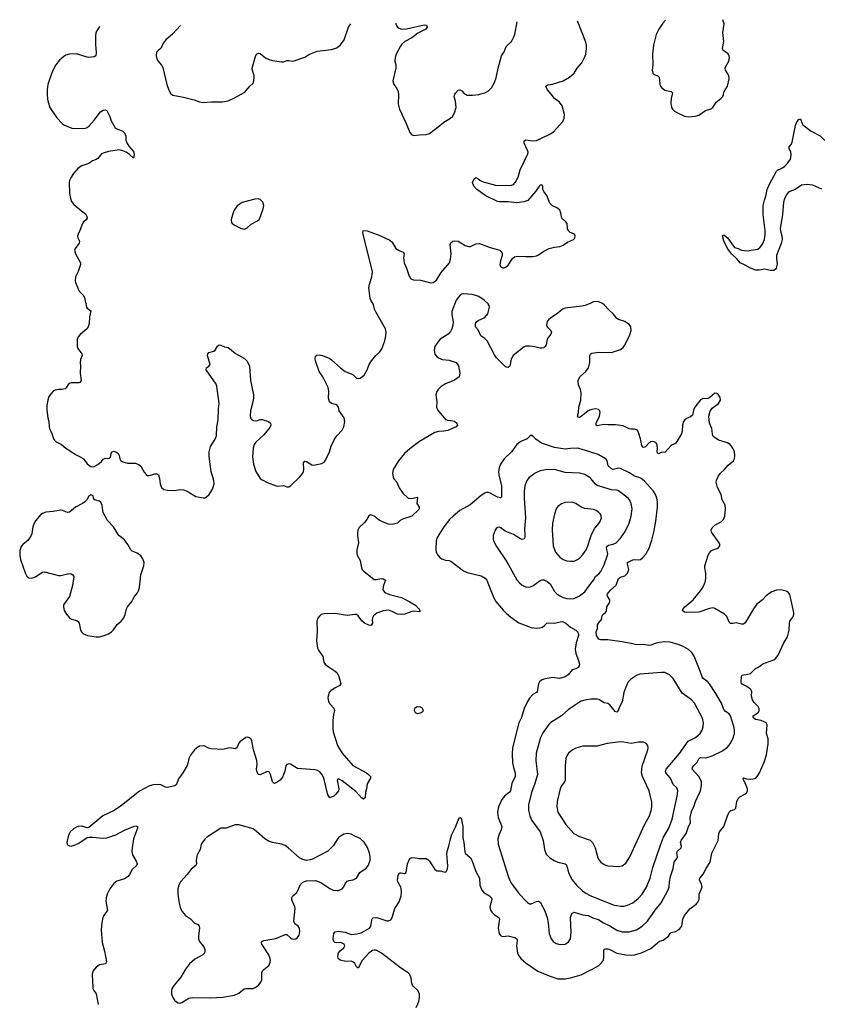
# Model space of a CAD drawing. Header units: inches. Extents: x 1649826 to 1814874, y 507393 to 641959.
# Tile 50 of 131: x 1683593 to 1692583, y 629795 to 640835. Entities that reach past the tile are written whole.
import ezdxf

# ---------------------------------------------------------------- set-up
doc = ezdxf.new("R2010")
doc.units = ezdxf.units.IN
doc.header["$MEASUREMENT"] = 0
for name, color, linetype in [('B6682', 7, 'Continuous'), ('B6683', 7, 'Continuous'), ('B6684', 7, 'Continuous'), ('B6693', 7, 'Continuous'), ('B6694', 7, 'Continuous')]:
    doc.layers.add(name, color=color, linetype=linetype)

msp = doc.modelspace()

# ---------------------------------------------------------------- linework, layer by layer
at = {"layer": 'B6682', "color": 6}
for points, elevation in [([(1684412, 630000), (1684414, 629974), (1684424, 629950), (1684452, 629912), (1684472, 629792)], 600), ([(1685318, 630000), (1685300, 629970), (1685295, 629950), (1685295, 629910), (1685311, 629870), (1685330, 629842), (1685350, 629823), (1685370, 629812), (1685390, 629809), (1685410, 629814), (1685490, 629864), (1685527, 629873), (1685730, 629866), (1685870, 629877), (1686001, 629899), (1686050, 629919), (1686110, 629969), (1686130, 629973), (1686210, 629974), (1686235, 629985), (1686257, 630000)], 700), ([(1688039, 629761), (1688060, 629800), (1688070, 629830), (1688078, 629870), (1688077, 629910), (1688059, 629950), (1688012, 629992), (1688006, 630000)], 600)]:
    msp.add_lwpolyline(points, dxfattribs=dict(at, elevation=elevation))
at = {"layer": 'B6683', "color": 6}
for points, elevation in [([(1683903, 640000), (1683905, 639945), (1683911, 639911), (1683931, 639851), (1684010, 639734), (1684070, 639670), (1684090, 639655), (1684178, 639618), (1684293, 639613), (1684330, 639618), (1684350, 639627), (1684370, 639642), (1684430, 639710), (1684500, 639800), (1684530, 639819), (1684550, 639826), (1684570, 639816), (1684605, 639750), (1684619, 639699), (1684664, 639624), (1684675, 639615), (1684750, 639584), (1684770, 639566), (1684783, 639530), (1684785, 639485), (1684794, 639454), (1684817, 639417), (1684870, 639358), (1684877, 639323), (1684870, 639282), (1684823, 639323), (1684788, 639348), (1684750, 639365), (1684710, 639375), (1684590, 639358), (1684530, 639340), (1684510, 639330), (1684470, 639280), (1684452, 639268), (1684410, 639251), (1684370, 639222), (1684290, 639197), (1684250, 639171), (1684197, 639110), (1684171, 639070), (1684153, 639030), (1684149, 639009), (1684152, 638890), (1684162, 638830), (1684175, 638795), (1684201, 638761), (1684285, 638690), (1684335, 638655), (1684350, 638618), (1684351, 638609), (1684340, 638590), (1684310, 638569), (1684296, 638550), (1684269, 638470), (1684249, 638430), (1684242, 638410), (1684245, 638390), (1684265, 638350), (1684262, 638330), (1684214, 638270), (1684209, 638250), (1684218, 638210), (1684276, 638110), (1684277, 638090), (1684248, 638010), (1684220, 637950), (1684214, 637910), (1684218, 637890), (1684260, 637790), (1684305, 637745), (1684320, 637720), (1684342, 637610), (1684350, 637599), (1684390, 637570), (1684376, 637504), (1684371, 637429), (1684361, 637390), (1684340, 637360), (1684270, 637305), (1684250, 637278), (1684239, 637250), (1684236, 637210), (1684239, 637170), (1684247, 637147), (1684290, 637090), (1684294, 637070), (1684276, 637024), (1684271, 636990), (1684277, 636950), (1684272, 636870), (1684282, 636790), (1684270, 636770), (1684255, 636765), (1684170, 636763), (1684150, 636756), (1684136, 636744), (1684114, 636706), (1684103, 636697), (1684070, 636687), (1684030, 636689), (1683990, 636681), (1683969, 636670), (1683930, 636626), (1683917, 636603), (1683908, 636570), (1683898, 636510), (1683896, 636456), (1683907, 636370), (1683921, 636330), (1683923, 636270), (1683927, 636250), (1683954, 636194), (1683974, 636134), (1684001, 636101), (1684062, 636070), (1684111, 636031), (1684170, 635995), (1684218, 635958), (1684287, 635927), (1684308, 635910), (1684350, 635856), (1684390, 635825), (1684410, 635821), (1684430, 635825), (1684470, 635848), (1684510, 635881), (1684531, 635909), (1684550, 635919), (1684590, 635916), (1684601, 635919), (1684611, 635929), (1684619, 635970), (1684629, 635990), (1684650, 635997), (1684670, 635991), (1684696, 635970), (1684709, 635949), (1684716, 635910), (1684729, 635889), (1684750, 635877), (1684803, 635863), (1684890, 635863), (1684930, 635849), (1684951, 635830), (1684990, 635761), (1685010, 635736), (1685026, 635726), (1685050, 635724), (1685110, 635742), (1685130, 635742), (1685150, 635731), (1685163, 635690), (1685169, 635630), (1685175, 635610), (1685185, 635590), (1685209, 635569), (1685250, 635560), (1685330, 635556), (1685390, 635567), (1685430, 635565), (1685473, 635550), (1685570, 635489), (1685650, 635473), (1685670, 635475), (1685690, 635484), (1685719, 635510), (1685755, 635570), (1685773, 635630), (1685770, 635670), (1685742, 635770), (1685728, 635850), (1685718, 635938), (1685718, 635990), (1685732, 636048), (1685786, 636130), (1685799, 636170), (1685805, 636270), (1685820, 636350), (1685823, 636470), (1685830, 636530), (1685805, 636725), (1685798, 636750), (1685684, 636910), (1685689, 636930), (1685716, 636950), (1685729, 636970), (1685698, 637070), (1685703, 637090), (1685716, 637104), (1685770, 637118), (1685787, 637130), (1685810, 637174), (1685830, 637188), (1685850, 637185), (1685890, 637166), (1685930, 637158), (1685947, 637150), (1686013, 637093), (1686116, 637036), (1686145, 637005), (1686172, 636950), (1686181, 636790), (1686214, 636630), (1686214, 636590), (1686205, 636535), (1686181, 636450), (1686178, 636390), (1686181, 636370), (1686195, 636350), (1686210, 636342), (1686250, 636339), (1686290, 636351), (1686312, 636352), (1686384, 636330), (1686407, 636310), (1686408, 636290), (1686399, 636261), (1686330, 636180), (1686242, 636098), (1686223, 636070), (1686210, 636030), (1686206, 635934), (1686214, 635850), (1686242, 635770), (1686270, 635719), (1686290, 635692), (1686314, 635674), (1686370, 635644), (1686470, 635607), (1686490, 635603), (1686550, 635611), (1686590, 635599), (1686610, 635599), (1686632, 635610), (1686735, 635710), (1686767, 635750), (1686777, 635770), (1686781, 635790), (1686775, 635865), (1686790, 635884), (1686810, 635880), (1686870, 635844), (1686890, 635839), (1686983, 635857), (1687008, 635872), (1687020, 635890), (1687068, 635990), (1687086, 636054), (1687124, 636130), (1687151, 636170), (1687210, 636231), (1687230, 636271), (1687240, 636330), (1687231, 636371), (1687175, 636450), (1687170, 636490), (1687162, 636502), (1687150, 636515), (1687090, 636530), (1687068, 636550), (1687056, 636590), (1687059, 636670), (1687053, 636710), (1686992, 636832), (1686950, 636890), (1686912, 637010), (1686907, 637033), (1686910, 637061), (1686926, 637074), (1686950, 637078), (1686990, 637069), (1687070, 637036), (1687090, 637023), (1687190, 636930), (1687242, 636890), (1687310, 636866), (1687332, 636852), (1687370, 636815), (1687390, 636811), (1687410, 636815), (1687457, 636850), (1687490, 636910), (1687514, 636970), (1687538, 637010), (1687586, 637070), (1687632, 637110), (1687655, 637145), (1687687, 637233), (1687701, 637290), (1687704, 637330), (1687696, 637370), (1687590, 637550), (1687573, 637590), (1687563, 637643), (1687531, 637690), (1687524, 637710), (1687507, 637830), (1687515, 637870), (1687543, 637950), (1687550, 638010), (1687449, 638411), (1687442, 638450), (1687447, 638473), (1687490, 638468), (1687530, 638454), (1687634, 638414), (1687744, 638364), (1687770, 638342), (1687812, 638270), (1687850, 638246), (1687893, 638230), (1687906, 638210), (1687896, 638170), (1687905, 638110), (1687933, 638050), (1687961, 637961), (1687980, 637930), (1688010, 637918), (1688090, 637914), (1688190, 637888), (1688210, 637886), (1688230, 637890), (1688266, 637914), (1688321, 637999), (1688412, 638108), (1688424, 638150), (1688431, 638210), (1688422, 638310), (1688430, 638333), (1688450, 638351), (1688470, 638355), (1688510, 638350), (1688590, 638304), (1688630, 638290), (1688650, 638293), (1688710, 638321), (1688750, 638324), (1688870, 638281), (1688979, 638250), (1689001, 638230), (1689005, 638210), (1689003, 638190), (1688984, 638130), (1688978, 638090), (1688990, 638065), (1689010, 638054), (1689026, 638054), (1689050, 638064), (1689070, 638083), (1689121, 638159), (1689144, 638176), (1689176, 638184), (1689270, 638178), (1689350, 638180), (1689390, 638187), (1689410, 638197), (1689470, 638240), (1689530, 638268), (1689590, 638286), (1689650, 638293), (1689690, 638306), (1689738, 638342), (1689806, 638370), (1689817, 638383), (1689821, 638390), (1689822, 638410), (1689814, 638430), (1689768, 638448), (1689743, 638470), (1689737, 638490), (1689732, 638550), (1689719, 638570), (1689675, 638610), (1689668, 638630), (1689664, 638670), (1689650, 638699), (1689623, 638723), (1689567, 638747), (1689537, 638777), (1689504, 638864), (1689470, 638910), (1689461, 638930), (1689460, 638970), (1689450, 638984), (1689430, 638981), (1689418, 638970), (1689377, 638910), (1689291, 638809), (1689249, 638791), (1689170, 638783), (1689070, 638793), (1688971, 638791), (1688950, 638796), (1688821, 638861), (1688720, 638930), (1688686, 638970), (1688672, 639010), (1688690, 639050), (1688710, 639067), (1688730, 639056), (1688754, 639034), (1688790, 639016), (1688930, 638981), (1689070, 638975), (1689110, 638980), (1689130, 638988), (1689150, 639008), (1689184, 639070), (1689206, 639150), (1689291, 639330), (1689294, 639350), (1689290, 639370), (1689252, 639450), (1689250, 639475), (1689270, 639486), (1689350, 639476), (1689390, 639481), (1689533, 639547), (1689581, 639579), (1689685, 639695), (1689701, 639730), (1689705, 639770), (1689676, 639870), (1689647, 639910), (1689590, 639952), (1689552, 640000)], 600), ([(1685294, 640000), (1685310, 639990), (1685430, 639968), (1685550, 639937), (1685610, 639915), (1685650, 639908), (1685746, 639914), (1685867, 639913), (1685930, 639926), (1686003, 639957), (1686076, 640000)], 700), ([(1687841, 640000), (1687842, 639990), (1687837, 639890), (1687852, 639830), (1687929, 639670), (1687968, 639570), (1687990, 639544), (1688015, 639535), (1688076, 639544), (1688150, 639547), (1688190, 639560), (1688288, 639632), (1688350, 639685), (1688424, 639730), (1688446, 639750), (1688470, 639790), (1688487, 639850), (1688480, 639920), (1688467, 639970), (1688468, 639990), (1688474, 640000)], 700), ([(1688593, 640000), (1688610, 639990), (1688670, 639987), (1688743, 639997), (1688755, 640000)], 700), ([(1690000, 637657), (1689936, 637630), (1689899, 637621), (1689710, 637602), (1689682, 637590), (1689630, 637545), (1689546, 637490), (1689522, 637470), (1689508, 637450), (1689503, 637410), (1689510, 637390), (1689549, 637350), (1689557, 637330), (1689549, 637310), (1689523, 637277), (1689510, 637254), (1689497, 637190), (1689486, 637170), (1689470, 637157), (1689449, 637151), (1689430, 637151), (1689370, 637168), (1689310, 637176), (1689270, 637175), (1689252, 637168), (1689127, 637070), (1689104, 637030), (1689089, 636951), (1689070, 636937), (1689050, 636940), (1689030, 636952), (1688942, 637042), (1688918, 637078), (1688835, 637235), (1688810, 637259), (1688764, 637290), (1688736, 637356), (1688705, 637390), (1688706, 637430), (1688719, 637450), (1688736, 637464), (1688810, 637494), (1688843, 637537), (1688862, 637610), (1688859, 637630), (1688848, 637650), (1688804, 637690), (1688741, 637730), (1688710, 637743), (1688668, 637752), (1688570, 637761), (1688550, 637756), (1688530, 637742), (1688489, 637690), (1688438, 637562), (1688438, 637530), (1688454, 637446), (1688452, 637410), (1688440, 637370), (1688423, 637337), (1688399, 637310), (1688310, 637252), (1688290, 637232), (1688248, 637172), (1688240, 637130), (1688250, 637083), (1688275, 637050), (1688330, 637026), (1688410, 637016), (1688490, 636991), (1688513, 636953), (1688530, 636870), (1688521, 636830), (1688468, 636792), (1688370, 636753), (1688319, 636721), (1688286, 636690), (1688273, 636667), (1688262, 636630), (1688270, 636550), (1688267, 636490), (1688279, 636459), (1688370, 636352), (1688390, 636344), (1688430, 636341), (1688470, 636332), (1688496, 636310), (1688504, 636290), (1688488, 636270), (1688396, 636230), (1688350, 636220), (1688290, 636218), (1688250, 636207), (1688076, 636104), (1687970, 636025), (1687910, 635971), (1687843, 635890), (1687782, 635790), (1687774, 635750), (1687780, 635710), (1687790, 635688), (1687822, 635650), (1687850, 635585), (1687890, 635527), (1687950, 635469), (1687990, 635467), (1688050, 635482), (1688056, 635476), (1688049, 635410), (1688075, 635370), (1688075, 635350), (1688070, 635344), (1687990, 635269), (1687886, 635234), (1687862, 635218), (1687830, 635188), (1687770, 635175), (1687730, 635179), (1687663, 635203), (1687624, 635224), (1687570, 635268), (1687530, 635282), (1687521, 635279), (1687508, 635272), (1687486, 635230), (1687462, 635198), (1687400, 635140), (1687387, 635113), (1687383, 635090), (1687382, 635050), (1687393, 634970), (1687376, 634890), (1687373, 634850), (1687378, 634830), (1687412, 634770), (1687426, 634690), (1687434, 634670), (1687452, 634650), (1687570, 634559), (1687590, 634558), (1687650, 634568), (1687670, 634566), (1687690, 634556), (1687695, 634550), (1687673, 634490), (1687667, 634450), (1687674, 634430), (1687690, 634413), (1687739, 634390), (1687876, 634356), (1687970, 634309), (1688031, 634270), (1688068, 634230), (1688081, 634210), (1688080, 634200), (1688070, 634194), (1688022, 634202), (1687990, 634201), (1687912, 634168), (1687870, 634164), (1687830, 634171), (1687770, 634201), (1687730, 634214), (1687670, 634208), (1687599, 634181), (1687561, 634150), (1687549, 634130), (1687546, 634110), (1687549, 634070), (1687540, 634050), (1687530, 634043), (1687510, 634045), (1687459, 634070), (1687430, 634095), (1687390, 634152), (1687370, 634164), (1687350, 634166), (1687264, 634156), (1687130, 634178), (1687010, 634175), (1686976, 634164), (1686954, 634146), (1686937, 634123), (1686926, 634090), (1686929, 633970), (1686921, 633870), (1686934, 633790), (1686945, 633765), (1686994, 633694), (1687006, 633630), (1687020, 633610), (1687042, 633590), (1687132, 633532), (1687153, 633510), (1687172, 633472), (1687193, 633390), (1687184, 633370), (1687130, 633343), (1687083, 633310), (1687064, 633290), (1687053, 633250), (1687050, 633230), (1687055, 633190), (1687070, 633164), (1687116, 633116), (1687125, 633090), (1687114, 633046), (1687104, 632976), (1687104, 632890), (1687109, 632850), (1687158, 632698), (1687210, 632612), (1687330, 632473), (1687482, 632390), (1687510, 632369), (1687526, 632350), (1687529, 632330), (1687492, 632268), (1687484, 632210), (1687472, 632170), (1687468, 632110), (1687450, 632096), (1687430, 632106), (1687362, 632182), (1687210, 632299), (1687170, 632323), (1687161, 632319), (1687155, 632310), (1687172, 632210), (1687168, 632190), (1687139, 632150), (1687117, 632130), (1687070, 632110), (1687050, 632144), (1687006, 632330), (1686990, 632364), (1686960, 632400), (1686935, 632415), (1686905, 632425), (1686710, 632441), (1686630, 632489), (1686610, 632491), (1686590, 632484), (1686577, 632470), (1686566, 632410), (1686553, 632370), (1686539, 632341), (1686515, 632310), (1686470, 632279), (1686450, 632272), (1686438, 632278), (1686427, 632290), (1686406, 632370), (1686390, 632401), (1686370, 632405), (1686290, 632368), (1686269, 632370), (1686251, 632410), (1686248, 632430), (1686256, 632484), (1686252, 632530), (1686215, 632650), (1686198, 632750), (1686190, 632769), (1686179, 632779), (1686150, 632791), (1686130, 632786), (1686061, 632739), (1686050, 632725), (1686030, 632670), (1686010, 632661), (1685950, 632670), (1685870, 632651), (1685741, 632661), (1685710, 632668), (1685670, 632689), (1685650, 632692), (1685610, 632688), (1685590, 632679), (1685552, 632648), (1685508, 632590), (1685490, 632550), (1685483, 632510), (1685470, 632472), (1685424, 632390), (1685376, 632324), (1685350, 632261), (1685335, 632245), (1685250, 632227), (1685230, 632229), (1685176, 632256), (1685150, 632261), (1685090, 632257), (1685050, 632244), (1684936, 632184), (1684735, 632025), (1684652, 631968), (1684525, 631910), (1684370, 631779), (1684350, 631774), (1684290, 631792), (1684250, 631789), (1684230, 631783), (1684196, 631764), (1684161, 631730), (1684142, 631690), (1684122, 631610), (1684125, 631590), (1684130, 631583), (1684150, 631571), (1684170, 631570), (1684217, 631583), (1684257, 631603), (1684350, 631664), (1684371, 631669), (1684411, 631669), (1684530, 631659), (1684570, 631663), (1684670, 631696), (1684770, 631748), (1684870, 631789), (1684895, 631795), (1684915, 631790), (1684914, 631770), (1684871, 631649), (1684853, 631550), (1684851, 631510), (1684857, 631470), (1684901, 631401), (1684911, 631369), (1684904, 631350), (1684854, 631306), (1684826, 631250), (1684810, 631229), (1684770, 631203), (1684684, 631176), (1684649, 631150), (1684603, 631090), (1684574, 631030), (1684563, 630990), (1684560, 630950), (1684578, 630850), (1684535, 630790), (1684527, 630770), (1684513, 630710), (1684506, 630630), (1684517, 630490), (1684545, 630390), (1684565, 630270), (1684556, 630250), (1684490, 630239), (1684450, 630213), (1684418, 630170), (1684407, 630133), (1684408, 630052), (1684412, 630000)], 600), ([(1690000, 636461), (1689970, 636448), (1689890, 636384), (1689870, 636375), (1689858, 636378), (1689849, 636390), (1689859, 636430), (1689864, 636490), (1689888, 636570), (1689890, 636650), (1689883, 636690), (1689860, 636740), (1689858, 636790), (1689874, 636830), (1689942, 636890), (1689971, 636930), (1689989, 636990), (1689988, 637070), (1689995, 637085), (1690000, 637088)], 600), ([(1690000, 635986), (1689890, 636021), (1689850, 636030), (1689770, 636028), (1689710, 636018), (1689590, 636037), (1689445, 636085), (1689381, 636130), (1689350, 636167), (1689330, 636176), (1689314, 636166), (1689286, 636134), (1689215, 636105), (1689170, 636071), (1689108, 635990), (1689025, 635910), (1688984, 635850), (1688969, 635810), (1688964, 635770), (1688968, 635730), (1688995, 635610), (1688997, 635483), (1688985, 635475), (1688950, 635482), (1688870, 635527), (1688850, 635533), (1688830, 635532), (1688810, 635525), (1688770, 635499), (1688644, 635396), (1688530, 635330), (1688454, 635270), (1688412, 635230), (1688349, 635150), (1688277, 635030), (1688263, 634990), (1688259, 634890), (1688264, 634864), (1688282, 634830), (1688305, 634805), (1688327, 634790), (1688370, 634774), (1688410, 634772), (1688430, 634765), (1688570, 634657), (1688610, 634636), (1688770, 634600), (1688815, 634575), (1688834, 634550), (1688876, 634436), (1688911, 634351), (1688933, 634310), (1689014, 634214), (1689050, 634180), (1689098, 634138), (1689190, 634073), (1689330, 634021), (1689390, 634012), (1689425, 634015), (1689455, 634025), (1689479, 634041), (1689510, 634072), (1689590, 634067), (1689670, 634086), (1689690, 634085), (1689718, 634070), (1689770, 634025), (1689830, 633990), (1689848, 633970), (1689859, 633950), (1689861, 633930), (1689833, 633847), (1689823, 633777), (1689829, 633730), (1689861, 633650), (1689870, 633610), (1689869, 633590), (1689856, 633570), (1689830, 633557), (1689790, 633547), (1689744, 633490), (1689710, 633466), (1689648, 633448), (1689570, 633461), (1689470, 633442), (1689446, 633430), (1689424, 633410), (1689410, 633390), (1689397, 633303), (1689388, 633290), (1689350, 633268), (1689310, 633226), (1689289, 633191), (1689251, 633110), (1689220, 633010), (1689192, 632950), (1689120, 632670), (1689117, 632603), (1689121, 632501), (1689130, 632450), (1689150, 632390), (1689149, 632350), (1689113, 632270), (1689097, 632190), (1689085, 632175), (1689031, 632130), (1689001, 632090), (1688964, 632010), (1688952, 631950), (1688960, 631890), (1689000, 631790), (1688994, 631750), (1688967, 631690), (1688956, 631650), (1688958, 631590), (1689070, 631231), (1689086, 631190), (1689110, 631150), (1689184, 631050), (1689250, 630974), (1689290, 630936), (1689310, 630923), (1689330, 630923), (1689390, 630949), (1689411, 630951), (1689430, 630939), (1689478, 630850), (1689508, 630770), (1689521, 630710), (1689531, 630590), (1689553, 630530), (1689578, 630498), (1689610, 630477), (1689650, 630465), (1689710, 630470), (1689750, 630494), (1689771, 630530), (1689778, 630602), (1689772, 630770), (1689786, 630814), (1689810, 630830), (1689910, 630800), (1689970, 630791), (1690000, 630777)], 700), ([(1690000, 635689), (1689990, 635699), (1689930, 635736), (1689870, 635750), (1689710, 635759), (1689590, 635790), (1689491, 635789), (1689430, 635778), (1689373, 635750), (1689303, 635697), (1689278, 635662), (1689258, 635610), (1689250, 635550), (1689250, 635470), (1689265, 635250), (1689253, 635127), (1689259, 635050), (1689258, 635030), (1689250, 635014), (1689230, 635008), (1689210, 635016), (1689130, 635064), (1689039, 635099), (1688990, 635139), (1688970, 635146), (1688950, 635140), (1688937, 635130), (1688926, 635110), (1688905, 635050), (1688902, 635010), (1688907, 634990), (1688941, 634930), (1689058, 634758), (1689170, 634556), (1689199, 634519), (1689230, 634494), (1689270, 634475), (1689310, 634471), (1689350, 634488), (1689430, 634547), (1689450, 634555), (1689470, 634554), (1689510, 634534), (1689541, 634510), (1689590, 634425), (1689617, 634397), (1689650, 634375), (1689690, 634356), (1689730, 634345), (1689770, 634342), (1689810, 634346), (1689870, 634374), (1689930, 634421), (1690000, 634514)], 800), ([(1690000, 635346), (1689930, 635353), (1689890, 635371), (1689830, 635410), (1689790, 635425), (1689710, 635421), (1689670, 635408), (1689630, 635378), (1689610, 635350), (1689590, 635292), (1689570, 635190), (1689565, 635110), (1689576, 634936), (1689604, 634864), (1689650, 634809), (1689690, 634784), (1689730, 634769), (1689770, 634762), (1689810, 634764), (1689850, 634781), (1689870, 634796), (1689910, 634839), (1689945, 634890), (1689966, 634934), (1690000, 635040)], 900), ([(1690000, 633215), (1689933, 633207), (1689890, 633193), (1689870, 633182), (1689750, 633100), (1689670, 633030), (1689550, 632955), (1689527, 632933), (1689462, 632838), (1689433, 632787), (1689385, 632610), (1689380, 632530), (1689399, 632370), (1689371, 632270), (1689333, 632170), (1689300, 632030), (1689299, 631970), (1689314, 631910), (1689337, 631857), (1689430, 631730), (1689464, 631630), (1689480, 631530), (1689499, 631479), (1689538, 631438), (1689586, 631406), (1689629, 631389), (1689710, 631371), (1689721, 631361), (1689729, 631349), (1689749, 631269), (1689790, 631190), (1689836, 631130), (1689906, 631066), (1689941, 631041), (1689990, 631014), (1690000, 631010)], 800), ([(1690000, 632690), (1689908, 632688), (1689830, 632667), (1689790, 632646), (1689750, 632611), (1689730, 632580), (1689718, 632550), (1689709, 632470), (1689709, 632310), (1689702, 632290), (1689670, 632244), (1689654, 632210), (1689620, 632070), (1689616, 632010), (1689630, 631950), (1689719, 631810), (1689807, 631710), (1689870, 631675), (1689990, 631636), (1690000, 631627)], 900), ([(1686257, 630000), (1686271, 630010), (1686298, 630042), (1686309, 630070), (1686309, 630150), (1686317, 630170), (1686333, 630187), (1686387, 630230), (1686399, 630250), (1686407, 630290), (1686404, 630310), (1686389, 630350), (1686308, 630470), (1686304, 630490), (1686310, 630499), (1686330, 630512), (1686466, 630534), (1686570, 630578), (1686590, 630577), (1686630, 630539), (1686650, 630528), (1686670, 630526), (1686690, 630531), (1686710, 630544), (1686728, 630570), (1686736, 630610), (1686730, 630650), (1686717, 630670), (1686678, 630698), (1686666, 630726), (1686682, 630870), (1686678, 630890), (1686647, 630967), (1686646, 630990), (1686658, 631010), (1686703, 631050), (1686742, 631138), (1686770, 631163), (1686810, 631180), (1686910, 631182), (1686970, 631162), (1687070, 631094), (1687110, 631076), (1687150, 631070), (1687170, 631072), (1687210, 631090), (1687230, 631112), (1687248, 631152), (1687265, 631175), (1687290, 631185), (1687332, 631190), (1687369, 631210), (1687408, 631272), (1687480, 631320), (1687506, 631354), (1687523, 631410), (1687523, 631450), (1687518, 631490), (1687495, 631555), (1687455, 631615), (1687413, 631653), (1687350, 631680), (1687310, 631703), (1687270, 631711), (1687230, 631703), (1687190, 631682), (1687170, 631664), (1687110, 631572), (1687050, 631513), (1686876, 631424), (1686850, 631414), (1686810, 631409), (1686770, 631418), (1686730, 631437), (1686603, 631550), (1686570, 631574), (1686529, 631589), (1686430, 631608), (1686390, 631622), (1686342, 631650), (1686250, 631734), (1686210, 631762), (1686050, 631808), (1686010, 631807), (1685910, 631772), (1685850, 631771), (1685690, 631666), (1685670, 631648), (1685630, 631590), (1685616, 631530), (1685583, 631470), (1685571, 631410), (1685576, 631370), (1685570, 631350), (1685516, 631310), (1685472, 631250), (1685398, 631170), (1685377, 631130), (1685368, 631090), (1685368, 631030), (1685382, 630930), (1685398, 630870), (1685416, 630836), (1685452, 630792), (1685510, 630752), (1685549, 630709), (1685590, 630690), (1685606, 630670), (1685609, 630650), (1685598, 630562), (1685598, 630530), (1685610, 630501), (1685660, 630440), (1685669, 630410), (1685670, 630390), (1685665, 630370), (1685647, 630350), (1685557, 630303), (1685498, 630250), (1685453, 630190), (1685400, 630100), (1685324, 630010), (1685318, 630000)], 700), ([(1688006, 630000), (1688000, 630010), (1687992, 630032), (1687984, 630090), (1687969, 630129), (1687949, 630150), (1687864, 630204), (1687650, 630370), (1687590, 630403), (1687570, 630404), (1687550, 630400), (1687510, 630369), (1687434, 630286), (1687390, 630200), (1687370, 630216), (1687351, 630251), (1687330, 630273), (1687310, 630278), (1687250, 630276), (1687188, 630290), (1687166, 630310), (1687161, 630330), (1687168, 630372), (1687186, 630393), (1687230, 630427), (1687239, 630450), (1687231, 630470), (1687210, 630482), (1687190, 630487), (1687144, 630484), (1687124, 630490), (1687113, 630510), (1687110, 630530), (1687116, 630590), (1687131, 630609), (1687166, 630614), (1687245, 630605), (1687310, 630577), (1687376, 630584), (1687423, 630597), (1687518, 630650), (1687533, 630670), (1687542, 630738), (1687547, 630753), (1687557, 630763), (1687590, 630769), (1687610, 630766), (1687710, 630733), (1687730, 630732), (1687756, 630744), (1687772, 630768), (1687802, 630870), (1687850, 630943), (1687873, 631010), (1687876, 631050), (1687873, 631093), (1687868, 631110), (1687834, 631170), (1687829, 631190), (1687836, 631244), (1687852, 631268), (1687870, 631269), (1687910, 631262), (1687928, 631272), (1687941, 631370), (1687970, 631430), (1687982, 631438), (1688010, 631441), (1688070, 631430), (1688150, 631430), (1688170, 631419), (1688190, 631400), (1688250, 631306), (1688270, 631292), (1688310, 631292), (1688350, 631279), (1688370, 631278), (1688377, 631283), (1688390, 631310), (1688393, 631347), (1688384, 631484), (1688390, 631523), (1688407, 631570), (1688423, 631650), (1688436, 631690), (1688480, 631780), (1688510, 631861), (1688530, 631890), (1688543, 631883), (1688562, 631790), (1688563, 631663), (1688574, 631610), (1688584, 631504), (1688590, 631488), (1688650, 631436), (1688665, 631410), (1688710, 631283), (1688750, 631210), (1688755, 631130), (1688775, 631075), (1688797, 631050), (1688862, 631010), (1688883, 630990), (1688890, 630970), (1688867, 630890), (1688868, 630870), (1688875, 630850), (1688889, 630830), (1688920, 630800), (1688965, 630770), (1688973, 630753), (1688959, 630650), (1688969, 630590), (1688986, 630566), (1688999, 630559), (1689010, 630556), (1689070, 630564), (1689145, 630545), (1689167, 630530), (1689171, 630510), (1689164, 630450), (1689176, 630370), (1689194, 630334), (1689213, 630310), (1689275, 630255), (1689405, 630165), (1689530, 630113), (1689630, 630082), (1689710, 630082), (1689770, 630092), (1689890, 630126), (1690000, 630180)], 600)]:
    msp.add_lwpolyline(points, dxfattribs=dict(at, elevation=elevation))
for points, elevation in [([(1686266, 638826), (1686230, 638823), (1686090, 638784), (1686034, 638746), (1686000, 638700), (1685986, 638670), (1685969, 638610), (1685965, 638590), (1685970, 638562), (1685977, 638550), (1686006, 638530), (1686070, 638499), (1686110, 638486), (1686142, 638498), (1686190, 638541), (1686261, 638579), (1686282, 638598), (1686324, 638716), (1686330, 638750), (1686320, 638790), (1686290, 638818)], 700), ([(1684390, 635507), (1684370, 635492), (1684347, 635453), (1684325, 635430), (1684298, 635410), (1684218, 635370), (1684150, 635314), (1684130, 635310), (1684073, 635333), (1684050, 635334), (1683970, 635320), (1683887, 635313), (1683850, 635300), (1683830, 635287), (1683770, 635217), (1683755, 635190), (1683742, 635150), (1683730, 635070), (1683722, 635050), (1683683, 634997), (1683627, 634950), (1683611, 634929), (1683596, 634884), (1683593, 634830), (1683604, 634784), (1683653, 634633), (1683674, 634594), (1683697, 634577), (1683730, 634575), (1683769, 634589), (1683830, 634631), (1683850, 634640), (1683870, 634643), (1684030, 634603), (1684056, 634604), (1684145, 634625), (1684170, 634621), (1684189, 634610), (1684200, 634590), (1684187, 634490), (1684151, 634369), (1684086, 634274), (1684085, 634250), (1684093, 634210), (1684118, 634170), (1684151, 634130), (1684174, 634114), (1684230, 634100), (1684249, 634089), (1684260, 634070), (1684277, 633990), (1684287, 633970), (1684308, 633948), (1684352, 633932), (1684450, 633914), (1684490, 633915), (1684530, 633928), (1684590, 633950), (1684622, 633970), (1684645, 633995), (1684687, 634053), (1684730, 634090), (1684763, 634130), (1684776, 634164), (1684791, 634229), (1684801, 634250), (1684850, 634310), (1684876, 634364), (1684916, 634410), (1684926, 634430), (1684935, 634470), (1684951, 634610), (1684984, 634710), (1684990, 634750), (1684975, 634790), (1684950, 634824), (1684910, 634854), (1684856, 634876), (1684841, 634890), (1684807, 634950), (1684770, 635002), (1684705, 635050), (1684647, 635147), (1684579, 635219), (1684531, 635310), (1684525, 635330), (1684518, 635390), (1684505, 635425), (1684490, 635438), (1684432, 635452), (1684421, 635470), (1684416, 635496)], 600), ([(1688051, 633129), (1688021, 633110), (1688016, 633090), (1688028, 633068), (1688050, 633057), (1688090, 633063), (1688110, 633074), (1688122, 633090), (1688110, 633113), (1688090, 633125)], 700)]:
    msp.add_lwpolyline(points, close=True, dxfattribs=dict(at, elevation=elevation))
at = {"layer": 'B6684', "color": 6}
for points, elevation in [([(1684492, 640758), (1684484, 640750), (1684457, 640710), (1684448, 640690), (1684443, 640650), (1684443, 640557), (1684452, 640468), (1684449, 640430), (1684430, 640417), (1684370, 640411), (1684350, 640413), (1684230, 640451), (1684150, 640450), (1684110, 640436), (1684090, 640423), (1684040, 640380), (1683998, 640330), (1683957, 640250), (1683908, 640110), (1683901, 640050), (1683903, 640000)], 600), ([(1685398, 640768), (1685306, 640674), (1685231, 640610), (1685202, 640570), (1685175, 640510), (1685145, 640490), (1685127, 640470), (1685123, 640430), (1685130, 640397), (1685146, 640370), (1685184, 640324), (1685198, 640298), (1685245, 640110), (1685266, 640046), (1685290, 640002), (1685294, 640000)], 700), ([(1686076, 640000), (1686117, 640023), (1686137, 640043), (1686173, 640090), (1686210, 640125), (1686219, 640150), (1686223, 640190), (1686221, 640210), (1686204, 640264), (1686202, 640290), (1686237, 640423), (1686250, 640448), (1686264, 640456), (1686270, 640459), (1686290, 640455), (1686350, 640409), (1686390, 640389), (1686430, 640378), (1686530, 640361), (1686550, 640363), (1686590, 640378), (1686610, 640379), (1686650, 640371), (1686670, 640373), (1686790, 640415), (1686837, 640443), (1686930, 640483), (1687090, 640500), (1687150, 640521), (1687190, 640553), (1687234, 640610), (1687282, 640750), (1687306, 640789)], 700), ([(1687810, 640794), (1687810, 640790), (1687818, 640770), (1687832, 640750), (1687850, 640738), (1687878, 640730), (1687930, 640733), (1688130, 640779), (1688154, 640774), (1688162, 640750), (1688148, 640730), (1688058, 640682), (1687990, 640631), (1687914, 640590), (1687880, 640560), (1687863, 640537), (1687817, 640450), (1687803, 640410), (1687801, 640370), (1687811, 640330), (1687812, 640290), (1687778, 640150), (1687790, 640110), (1687824, 640064), (1687838, 640030), (1687841, 640000)], 700), ([(1688755, 640000), (1688810, 640016), (1688850, 640036), (1688883, 640070), (1688919, 640130), (1688938, 640182), (1688959, 640290), (1688995, 640430), (1689027, 640473), (1689050, 640535), (1689109, 640591), (1689136, 640644), (1689145, 640670), (1689172, 640809)], 700), ([(1689552, 640000), (1689513, 640050), (1689493, 640090), (1689517, 640103), (1689570, 640113), (1689690, 640150), (1689761, 640190), (1689810, 640234), (1689847, 640293), (1689896, 640350), (1689928, 640410), (1689942, 640450), (1689951, 640510), (1689950, 640550), (1689943, 640583), (1689851, 640810), (1689849, 640817)], 600), ([(1688474, 640000), (1688479, 640010), (1688510, 640044), (1688530, 640049), (1688550, 640037), (1688576, 640010), (1688593, 640000)], 700)]:
    msp.add_lwpolyline(points, dxfattribs=dict(at, elevation=elevation))
at = {"layer": 'B6693', "color": 6}
for points, elevation in [([(1690910, 640000), (1690898, 639950), (1690895, 639895), (1690903, 639850), (1690916, 639830), (1690937, 639810), (1690969, 639790), (1691050, 639752), (1691090, 639746), (1691130, 639750), (1691170, 639755), (1691210, 639766), (1691283, 639817), (1691345, 639835), (1691368, 639850), (1691404, 639910), (1691458, 639950), (1691477, 639970), (1691486, 639990), (1691488, 640000)], 600), ([(1692590, 638933), (1692490, 638978), (1692426, 638986), (1692361, 638979), (1692290, 638930), (1692230, 638910), (1692210, 638896), (1692190, 638868), (1692170, 638828), (1692160, 638790), (1692149, 638650), (1692122, 638490), (1692128, 638452), (1692142, 638410), (1692144, 638370), (1692133, 638327), (1692082, 638190), (1692080, 638160), (1692087, 638093), (1692079, 638050), (1692070, 638036), (1692050, 638023), (1692010, 638023), (1691950, 638038), (1691887, 638027), (1691850, 638026), (1691790, 638048), (1691730, 638083), (1691672, 638110), (1691640, 638150), (1691577, 638210), (1691531, 638270), (1691490, 638356), (1691477, 638410), (1691481, 638419), (1691490, 638421), (1691530, 638390), (1691610, 638282), (1691650, 638271), (1691690, 638250), (1691750, 638242), (1691870, 638262), (1691896, 638284), (1691922, 638318), (1691947, 638370), (1691954, 638426), (1691954, 638470), (1691931, 638650), (1691932, 638750), (1691945, 638810), (1691962, 638858), (1691975, 638930), (1692001, 638990), (1692082, 639138), (1692092, 639148), (1692135, 639165), (1692169, 639190), (1692209, 639230), (1692237, 639270), (1692243, 639290), (1692245, 639325), (1692240, 639350), (1692223, 639390), (1692222, 639410), (1692245, 639435), (1692258, 639462), (1692294, 639650), (1692310, 639690), (1692330, 639716), (1692350, 639725), (1692367, 639670), (1692377, 639657), (1692470, 639586), (1692572, 639532), (1692622, 639482)], 500), ([(1690000, 637088), (1690010, 637095), (1690090, 637106), (1690230, 637103), (1690330, 637138), (1690360, 637160), (1690377, 637183), (1690433, 637290), (1690452, 637350), (1690449, 637390), (1690433, 637413), (1690380, 637450), (1690310, 637472), (1690290, 637483), (1690254, 637534), (1690201, 637581), (1690150, 637636), (1690130, 637652), (1690090, 637671), (1690070, 637674), (1690030, 637670), (1690000, 637657)], 600), ([(1690000, 630180), (1690010, 630185), (1690088, 630232), (1690120, 630260), (1690140, 630290), (1690145, 630315), (1690145, 630395), (1690148, 630412), (1690162, 630418), (1690190, 630417), (1690210, 630410), (1690290, 630368), (1690391, 630349), (1690450, 630346), (1690489, 630351), (1690567, 630373), (1690670, 630421), (1690770, 630505), (1690810, 630514), (1690870, 630561), (1690889, 630591), (1690900, 630600), (1690950, 630613), (1690990, 630633), (1691018, 630670), (1691032, 630748), (1691049, 630791), (1691110, 630864), (1691181, 630919), (1691200, 630940), (1691212, 630970), (1691214, 631030), (1691246, 631110), (1691241, 631141), (1691218, 631190), (1691222, 631210), (1691263, 631257), (1691290, 631316), (1691337, 631390), (1691357, 631490), (1691425, 631630), (1691435, 631710), (1691442, 631730), (1691490, 631790), (1691532, 631908), (1691551, 631949), (1691570, 631968), (1691610, 631978), (1691626, 631994), (1691637, 632070), (1691650, 632104), (1691670, 632121), (1691725, 632150), (1691747, 632170), (1691756, 632190), (1691755, 632210), (1691742, 632250), (1691720, 632300), (1691710, 632310), (1691706, 632330), (1691710, 632333), (1691743, 632323), (1691790, 632319), (1691818, 632322), (1691848, 632332), (1691865, 632350), (1691889, 632391), (1691944, 632510), (1691967, 632593), (1691986, 632714), (1691987, 632770), (1691969, 632830), (1691975, 632930), (1691965, 632950), (1691944, 632964), (1691910, 632979), (1691846, 632990), (1691820, 633010), (1691820, 633030), (1691825, 633035), (1691879, 633070), (1691888, 633090), (1691887, 633110), (1691875, 633135), (1691830, 633181), (1691810, 633210), (1691802, 633250), (1691804, 633304), (1691790, 633330), (1691750, 633360), (1691689, 633390), (1691684, 633410), (1691689, 633471), (1691696, 633484), (1691709, 633491), (1691764, 633496), (1691790, 633505), (1691843, 633557), (1691890, 633583), (1691928, 633612), (1692050, 633658), (1692070, 633673), (1692099, 633710), (1692159, 633841), (1692206, 633914), (1692223, 633990), (1692226, 634070), (1692232, 634090), (1692263, 634137), (1692275, 634165), (1692274, 634190), (1692230, 634390), (1692210, 634417), (1692190, 634428), (1692130, 634442), (1692082, 634438), (1692030, 634420), (1691998, 634402), (1691965, 634375), (1691924, 634330), (1691860, 634280), (1691823, 634230), (1691730, 634071), (1691710, 634058), (1691690, 634056), (1691630, 634074), (1691590, 634065), (1691566, 634066), (1691550, 634080), (1691522, 634142), (1691498, 634170), (1691390, 634233), (1691370, 634239), (1691330, 634234), (1691210, 634193), (1691069, 634189), (1691050, 634192), (1691027, 634210), (1691034, 634230), (1691051, 634250), (1691145, 634330), (1691227, 634430), (1691254, 634470), (1691280, 634530), (1691290, 634570), (1691289, 634630), (1691277, 634690), (1691278, 634710), (1691314, 634830), (1691330, 634857), (1691350, 634879), (1691370, 634891), (1691426, 634910), (1691444, 634936), (1691446, 634950), (1691438, 634970), (1691352, 635090), (1691349, 635110), (1691361, 635139), (1691390, 635169), (1691464, 635210), (1691486, 635230), (1691503, 635270), (1691510, 635350), (1691507, 635390), (1691470, 635450), (1691460, 635510), (1691420, 635590), (1691406, 635650), (1691407, 635670), (1691426, 635714), (1691450, 635748), (1691499, 635790), (1691540, 635840), (1691600, 635890), (1691610, 635910), (1691615, 635950), (1691608, 635990), (1691592, 636030), (1691560, 636070), (1691530, 636091), (1691430, 636122), (1691377, 636157), (1691367, 636170), (1691362, 636190), (1691354, 636250), (1691329, 636310), (1691322, 636390), (1691336, 636444), (1691361, 636479), (1691430, 636531), (1691452, 636570), (1691450, 636598), (1691429, 636630), (1691410, 636644), (1691390, 636649), (1691338, 636602), (1691313, 636587), (1691250, 636584), (1691227, 636573), (1691164, 636490), (1691154, 636470), (1691138, 636402), (1691118, 636382), (1691070, 636362), (1691054, 636350), (1691039, 636330), (1691025, 636290), (1691024, 636224), (1691017, 636190), (1690953, 636087), (1690942, 636078), (1690910, 636068), (1690900, 636060), (1690833, 635987), (1690790, 635982), (1690750, 635969), (1690743, 635990), (1690747, 636030), (1690743, 636063), (1690730, 636090), (1690710, 636102), (1690690, 636104), (1690670, 636100), (1690650, 636088), (1690610, 636047), (1690590, 636037), (1690582, 636042), (1690570, 636061), (1690555, 636135), (1690536, 636196), (1690524, 636224), (1690510, 636238), (1690490, 636245), (1690450, 636243), (1690430, 636246), (1690361, 636281), (1690274, 636294), (1690190, 636292), (1690150, 636296), (1690070, 636281), (1690064, 636284), (1690059, 636290), (1690058, 636310), (1690094, 636390), (1690103, 636430), (1690099, 636450), (1690084, 636464), (1690050, 636472), (1690010, 636465), (1690000, 636461)], 600), ([(1690000, 630777), (1690030, 630762), (1690086, 630746), (1690133, 630713), (1690210, 630675), (1690290, 630628), (1690350, 630608), (1690430, 630609), (1690510, 630631), (1690575, 630670), (1690633, 630727), (1690721, 630850), (1690788, 630932), (1690862, 631070), (1690876, 631110), (1690881, 631170), (1690893, 631230), (1690923, 631317), (1690932, 631390), (1690963, 631430), (1690970, 631450), (1690963, 631497), (1690969, 631511), (1691011, 631550), (1691014, 631570), (1691005, 631610), (1691011, 631630), (1691069, 631710), (1691093, 631790), (1691117, 631830), (1691112, 631890), (1691132, 631968), (1691154, 632010), (1691171, 632069), (1691229, 632190), (1691240, 632250), (1691239, 632290), (1691233, 632310), (1691209, 632350), (1691136, 632430), (1691139, 632450), (1691151, 632470), (1691191, 632509), (1691210, 632548), (1691222, 632558), (1691230, 632561), (1691290, 632559), (1691359, 632581), (1691466, 632634), (1691530, 632680), (1691563, 632717), (1691592, 632770), (1691609, 632830), (1691611, 632870), (1691604, 632910), (1691566, 633030), (1691550, 633052), (1691510, 633080), (1691490, 633101), (1691463, 633170), (1691401, 633281), (1691328, 633388), (1691309, 633410), (1691259, 633450), (1691246, 633466), (1691226, 633530), (1691157, 633697), (1691130, 633740), (1691093, 633773), (1691043, 633803), (1690990, 633827), (1690890, 633854), (1690830, 633858), (1690768, 633852), (1690730, 633845), (1690670, 633821), (1690650, 633818), (1690589, 633829), (1690510, 633825), (1690450, 633841), (1690350, 633858), (1690190, 633880), (1690110, 633882), (1690090, 633889), (1690080, 633900), (1690062, 633930), (1690060, 633970), (1690072, 634010), (1690074, 634050), (1690084, 634070), (1690119, 634110), (1690125, 634150), (1690133, 634167), (1690164, 634190), (1690175, 634205), (1690179, 634250), (1690188, 634270), (1690206, 634290), (1690213, 634310), (1690212, 634330), (1690187, 634370), (1690181, 634390), (1690184, 634396), (1690221, 634439), (1690284, 634496), (1690310, 634570), (1690330, 634583), (1690381, 634599), (1690411, 634629), (1690424, 634670), (1690411, 634730), (1690411, 634750), (1690470, 634777), (1690490, 634781), (1690530, 634777), (1690556, 634784), (1690578, 634802), (1690616, 634844), (1690652, 634910), (1690682, 634998), (1690704, 635090), (1690727, 635213), (1690748, 635370), (1690747, 635430), (1690740, 635470), (1690724, 635510), (1690701, 635550), (1690601, 635661), (1690563, 635690), (1690530, 635705), (1690490, 635715), (1690433, 635753), (1690330, 635804), (1690308, 635808), (1690250, 635793), (1690230, 635800), (1690194, 635834), (1690183, 635890), (1690170, 635906), (1690080, 635960), (1690000, 635986)], 700), ([(1690000, 634514), (1690028, 634550), (1690050, 634590), (1690090, 634622), (1690112, 634648), (1690150, 634723), (1690185, 634830), (1690188, 634850), (1690176, 634910), (1690177, 634930), (1690195, 634945), (1690250, 634954), (1690284, 634970), (1690334, 635026), (1690384, 635096), (1690428, 635190), (1690450, 635270), (1690461, 635350), (1690452, 635410), (1690434, 635450), (1690416, 635470), (1690310, 635551), (1690290, 635559), (1690230, 635564), (1690070, 635613), (1690049, 635629), (1690019, 635670), (1690000, 635689)], 800), ([(1690000, 635040), (1690010, 635070), (1690045, 635135), (1690090, 635185), (1690105, 635210), (1690117, 635250), (1690115, 635270), (1690106, 635290), (1690088, 635310), (1690059, 635330), (1690030, 635343), (1690000, 635346)], 900), ([(1690000, 631010), (1690250, 630909), (1690330, 630896), (1690370, 630897), (1690410, 630906), (1690470, 630934), (1690530, 630980), (1690573, 631030), (1690623, 631110), (1690665, 631210), (1690694, 631330), (1690779, 631581), (1690815, 631670), (1690873, 631770), (1690909, 631870), (1690968, 632130), (1690975, 632190), (1690964, 632224), (1690921, 632261), (1690893, 632330), (1690841, 632390), (1690836, 632410), (1690843, 632430), (1690994, 632606), (1691090, 632746), (1691174, 632786), (1691224, 632830), (1691248, 632870), (1691260, 632910), (1691263, 632950), (1691250, 633005), (1691162, 633170), (1691127, 633210), (1691022, 633282), (1690922, 633450), (1690879, 633490), (1690830, 633514), (1690790, 633516), (1690550, 633497), (1690510, 633481), (1690443, 633437), (1690419, 633410), (1690390, 633350), (1690370, 633290), (1690350, 633185), (1690320, 633130), (1690306, 633090), (1690290, 633069), (1690270, 633078), (1690210, 633152), (1690190, 633168), (1690150, 633175), (1690090, 633211), (1690070, 633218), (1690030, 633218), (1690000, 633215)], 800), ([(1690000, 631627), (1690019, 631610), (1690048, 631550), (1690078, 631438), (1690092, 631412), (1690111, 631390), (1690150, 631363), (1690190, 631348), (1690310, 631340), (1690350, 631346), (1690390, 631379), (1690436, 631450), (1690605, 631815), (1690658, 631910), (1690677, 631970), (1690683, 632010), (1690681, 632061), (1690651, 632190), (1690577, 632350), (1690568, 632390), (1690576, 632464), (1690637, 632650), (1690641, 632670), (1690638, 632698), (1690620, 632720), (1690590, 632733), (1690534, 632734), (1690450, 632721), (1690370, 632735), (1690330, 632737), (1690180, 632720), (1690110, 632699), (1690070, 632691), (1690000, 632690)], 900)]:
    msp.add_lwpolyline(points, dxfattribs=dict(at, elevation=elevation))
at = {"layer": 'B6694', "color": 6, "elevation": 600}
for points in [[(1690835, 640828), (1690806, 640794), (1690761, 640730), (1690732, 640668), (1690703, 640550), (1690691, 640449), (1690695, 640330), (1690687, 640270), (1690695, 640235), (1690710, 640219), (1690750, 640205), (1690766, 640190), (1690772, 640112), (1690780, 640090), (1690794, 640070), (1690830, 640044), (1690898, 640030), (1690913, 640013), (1690910, 640000)], [(1691488, 640000), (1691494, 640030), (1691530, 640090), (1691551, 640170), (1691548, 640210), (1691510, 640270), (1691507, 640290), (1691514, 640310), (1691548, 640370), (1691553, 640410), (1691549, 640429), (1691534, 640454), (1691482, 640490), (1691474, 640510), (1691489, 640590), (1691479, 640690), (1691494, 640790), (1691478, 640835)]]:
    msp.add_lwpolyline(points, dxfattribs=at)

doc.saveas('drawing.dxf')
